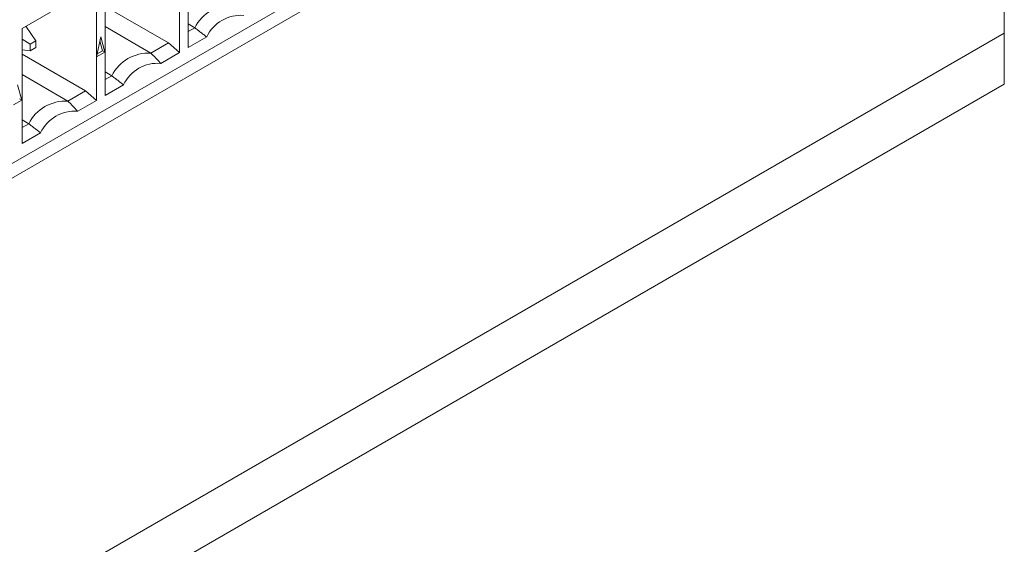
# Model space of a CAD drawing. Header units: inches. Extents: x 0.2 to 16.3, y 0.2 to 11.5.
# Tile 30 of 71: x 3.8 to 4.638, y 1.06 to 1.507. Entities that reach past the tile are written whole.
import ezdxf

# ---------------------------------------------------------------- set-up
doc = ezdxf.new("R2010")
doc.units = ezdxf.units.IN
doc.header["$MEASUREMENT"] = 0

msp = doc.modelspace()

# ---------------------------------------------------------------- linework, layer by layer
at = {"color": 7, "linetype": 'Continuous', "lineweight": 15}
for p, q in [((4.32915, 1.68149), (2.95972, 0.89094)), ((4.30575, 1.68033), (3.71614, 1.33996)), ((3.93559, 1.57667), (3.93559, 1.47877)), ((3.94301, 1.48306), (3.94301, 1.58096)), ((3.86488, 1.53585), (3.86488, 1.43795)), ((3.8723, 1.44224), (3.8723, 1.54014)), ((4.63792, 1.49544), (4.63792, 1.52809)), ((3.8723, 1.51818), (3.92631, 1.487)), ((3.80159, 1.49932), (3.82581, 1.5133)), ((3.80482, 1.50118), (3.81341, 1.48895)), ((3.8723, 1.50093), (3.91137, 1.47838)), ((3.94301, 1.50318), (3.94867, 1.49991)), ((3.23314, 0.68447), (4.63792, 1.49544)), ((3.80159, 1.40142), (3.80159, 1.49932)), ((3.86511, 1.47525), (3.86859, 1.49226)), ((3.86859, 1.49226), (3.87207, 1.47927)), ((3.94301, 1.49664), (3.94867, 1.49991)), ((4.63792, 1.49544), (4.63792, 1.45189)), ((3.80159, 1.49012), (3.80851, 1.48612)), ((3.81341, 1.48895), (3.80851, 1.48612)), ((3.80851, 1.48612), (3.80851, 1.48046)), ((3.81341, 1.48329), (3.81341, 1.48895)), ((3.87021, 1.48034), (3.86791, 1.48894)), ((3.92631, 1.487), (3.91137, 1.47838)), ((3.92631, 1.487), (3.93559, 1.47877)), ((3.9588, 1.49217), (3.94301, 1.48306)), ((3.80851, 1.48046), (3.80159, 1.48108)), ((3.80159, 1.47736), (3.8556, 1.44618)), ((3.80851, 1.48046), (3.81341, 1.48329)), ((3.87207, 1.47927), (3.86511, 1.47525)), ((3.8656, 1.47768), (3.87021, 1.48034)), ((3.87021, 1.48034), (3.87207, 1.47927)), ((3.93559, 1.47877), (3.9198, 1.46966)), ((3.80159, 1.46011), (3.84066, 1.43756)), ((3.8723, 1.46236), (3.87796, 1.45909)), ((3.8723, 1.45582), (3.87796, 1.45909)), ((3.23314, 0.64092), (4.63792, 1.45189)), ((3.79788, 1.45144), (3.80136, 1.43845)), ((3.88809, 1.45135), (3.8723, 1.44224)), ((3.8556, 1.44618), (3.84066, 1.43756)), ((3.8556, 1.44618), (3.86488, 1.43795)), ((3.80136, 1.43845), (3.7944, 1.43443)), ((3.7995, 1.43952), (3.80136, 1.43845)), ((3.86488, 1.43795), (3.84909, 1.42884)), ((3.80159, 1.42154), (3.80725, 1.41827)), ((3.80159, 1.415), (3.80725, 1.41827)), ((3.81738, 1.41053), (3.80159, 1.40142))]:
    msp.add_line(p, q, dxfattribs=at)
for centre, radius, start, end in [((3.98022, 1.48384), 0.0354, 86.9895, 153.00512), ((3.98784, 1.47848), 0.0321, 85.23625, 154.75838), ((3.90951, 1.44302), 0.0354, 86.98958, 153.00505), ((3.91713, 1.43766), 0.0321, 85.23629, 154.75834), ((3.8388, 1.4022), 0.0354, 86.98958, 153.00505), ((3.84642, 1.39684), 0.0321, 85.23626, 154.75836)]:
    msp.add_arc(centre, radius, start, end, dxfattribs=at)
for points in [[(3.94867, 1.49991), (3.9588, 1.49217)], [(3.91137, 1.47838), (3.9198, 1.46966)], [(3.87796, 1.45909), (3.88809, 1.45135)], [(3.84066, 1.43756), (3.84909, 1.42884)], [(3.80725, 1.41827), (3.81738, 1.41053)]]:
    msp.add_open_spline(points, degree=1, dxfattribs=at)

doc.saveas('drawing.dxf')
